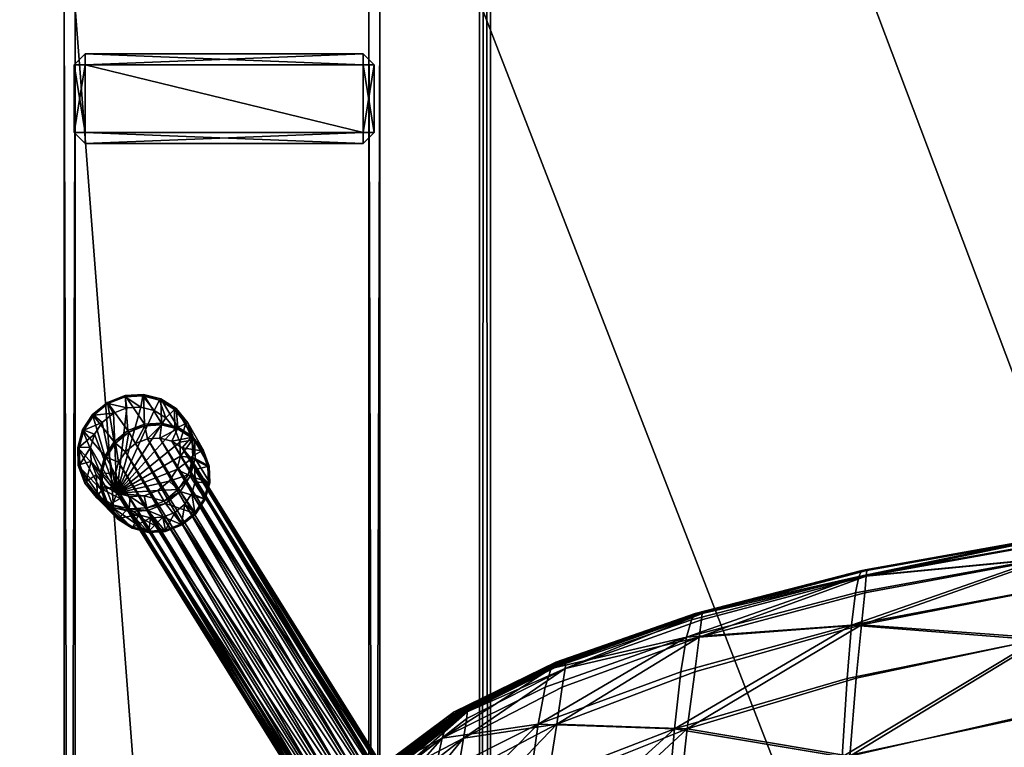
# Model space of a CAD drawing. Header units: inches. Extents: x -706 to 746, y -844 to 519.
# Tile 155 of 256: x -162.42 to -155.41, y 184.98 to 190.15. Entities that reach past the tile are written whole.
import ezdxf

# ---------------------------------------------------------------- set-up
doc = ezdxf.new("R2010")
doc.units = ezdxf.units.IN
doc.header["$MEASUREMENT"] = 0
for name, color, linetype, true_color in [('00_ground', 73, 'Continuous', 0x8fe057), ('02_ceilings', 251, 'Continuous', 0x565656), ('06_equipment', 46, 'Continuous', 0x866e08)]:
    doc.layers.add(name, color=color, linetype=linetype, true_color=true_color)

msp = doc.modelspace()

# ---------------------------------------------------------------- meshes
at = {"layer": '00_ground', "color": 251, "true_color": 0x565656}
mesh = msp.add_polyface(dxfattribs=at)
corners = [(745.801, -489.5048, -11.7981), (745.801, -489.5048, 0.0129), (745.8013, 519.417, -11.7981), (745.8013, 519.417, 0.0129), (-706.1552, 519.4172, -11.7981), (-706.1552, 519.4172, 0.0129), (-706.1554, -491.3484, -11.7981), (-706.1554, -491.3484, 0.0129), (-59.091, -491.3485, -11.7981), (-59.091, -491.3485, 0.0129), (-77.4055, -295.9132, -11.7981), (-77.4055, -295.9132, 0.0129), (-239.0611, -295.9132, -11.7981), (-239.0611, -295.9132, 0.0129), (-239.0611, -54.6686, -11.7981), (-239.0611, -54.6686, 0.0129), (214.8796, -54.6686, -11.7981), (214.8796, -54.6686, 0.0129), (214.8796, -295.9133, -11.7981), (214.8796, -295.9133, 0.0129), (187.3205, -295.9133, -11.7981), (187.3205, -295.9133, 0.0129), (187.3205, -489.5047, -11.7981), (187.3205, -489.5047, 0.0129)]
mesh.append_faces([[corners[k] for k in face] for face in [(22, 18, 0, 22), (0, 18, 2, 0), (6, 12, 8, 6), (1, 19, 23, 1), (9, 13, 7, 9), (7, 13, 5, 7)]], dxfattribs={"vtx0": -1, "vtx1": -1, "vtx3": -1, "color": 251})
mesh.append_faces([[corners[k] for k in face] for face in [(16, 4, 2, 16), (4, 14, 12, 4), (15, 3, 5, 15), (3, 17, 19, 3)]], dxfattribs={"vtx0": -1, "vtx2": -1, "vtx3": -1, "color": 251})
mesh.append_faces([[corners[k] for k in face] for face in [(0, 3, 1, 0), (2, 5, 3, 2), (4, 7, 5, 4), (6, 9, 7, 6), (8, 11, 9, 8), (10, 13, 11, 10), (12, 15, 13, 12), (14, 17, 15, 14), (16, 19, 17, 16), (18, 21, 19, 18), (20, 23, 21, 20), (22, 1, 23, 22), (8, 12, 10, 8), (23, 19, 21, 23)]], dxfattribs={"vtx0": -1, "vtx3": -1, "color": 251})
mesh.append_faces([[corners[k] for k in face] for face in [(16, 14, 4, 16), (18, 16, 2, 18), (6, 4, 12, 6), (15, 17, 3, 15), (13, 15, 5, 13), (1, 3, 19, 1)]], dxfattribs={"vtx1": -1, "vtx2": -1, "vtx3": -1, "color": 251})
mesh.append_faces([[corners[k] for k in face] for face in [(0, 2, 3, 0), (2, 4, 5, 2), (4, 6, 7, 4), (6, 8, 9, 6), (8, 10, 11, 8), (10, 12, 13, 10), (12, 14, 15, 12), (14, 16, 17, 14), (16, 18, 19, 16), (18, 20, 21, 18), (20, 22, 23, 20), (22, 0, 1, 22), (22, 20, 18, 22), (9, 11, 13, 9)]], dxfattribs={"vtx2": -1, "vtx3": -1, "color": 251})
at = {"layer": '02_ceilings'}
mesh = msp.add_polyface(dxfattribs=at)
corners = [(202.2812, 376.4129, 0.0129), (202.2812, 376.4129, 7.8869), (-226.4626, 376.413, 0.0129), (-226.4626, 376.413, 7.8869), (-226.4627, -60.9679, 0.0129), (-226.4627, -60.9679, 7.8869), (-239.0611, -60.9679, 0.0129), (-239.0611, -60.9679, 7.8869), (-239.0611, -140.3395, 0.0129), (-239.0611, -140.3395, 7.8869), (-226.4627, -140.3395, 0.0129), (-226.4627, -140.3395, 7.8869), (-226.4627, -349.4534, 0.0129), (-226.4627, -349.4534, 7.8869), (202.281, -349.4534, 0.0129), (202.281, -349.4534, 7.8869), (202.2811, -59.3933, 0.0129), (202.2811, -59.3933, 7.8869), (-62.2858, -59.3932, 0.0129), (-62.2858, -59.3932, 7.8869), (-62.2858, 63.5611, 0.0129), (-62.2858, 63.5611, 7.8869), (118.0292, 63.5611, 0.0129), (118.0292, 63.5611, 7.8869), (118.0292, 71.4351, 0.0129), (118.0292, 71.4351, 7.8869), (202.2811, 71.4351, 0.0129), (202.2811, 71.4351, 7.8869), (-60.5927, -67.2672, 0.0129), (-60.5927, -67.2672, 7.8869), (89.0136, -67.2673, 0.0129), (89.0136, -67.2673, 7.8869), (89.0136, -102.8261, 0.0129), (89.0136, -102.8261, 7.8869), (-60.5927, -102.8261, 0.0129), (-60.5927, -102.8261, 7.8869), (-239.061, 376.413, 0.0129), (-239.0611, -349.4534, 0.0129), (-239.061, 376.413, 7.8869)]
mesh.append_faces([[corners[k] for k in face] for face in [(2, 24, 20, 2), (30, 4, 16, 30), (14, 10, 32, 14), (21, 25, 3, 21), (17, 5, 31, 17), (15, 33, 11, 15)]], dxfattribs={"vtx0": -1, "vtx1": -1, "vtx2": -1, "vtx3": -1})
mesh.append_faces([[corners[k] for k in face] for face in [(14, 32, 16, 14)]], dxfattribs={"vtx0": -1, "vtx1": -1, "vtx3": -1})
mesh.append_faces([[corners[k] for k in face] for face in [(2, 26, 24, 2), (2, 20, 18, 2), (4, 18, 16, 4), (6, 28, 34, 6), (10, 34, 32, 10), (25, 1, 3, 25), (19, 3, 5, 19), (29, 5, 7, 29), (17, 31, 33, 17), (35, 7, 9, 35), (33, 9, 11, 33)]], dxfattribs={"vtx0": -1, "vtx2": -1, "vtx3": -1})
mesh.append_faces([[corners[k] for k in face] for face in [(0, 3, 1, 0), (2, 5, 3, 2), (4, 7, 5, 4), (6, 9, 7, 6), (8, 11, 9, 8), (10, 13, 11, 10), (12, 15, 13, 12), (14, 17, 15, 14), (16, 19, 17, 16), (18, 21, 19, 18), (20, 23, 21, 20), (22, 25, 23, 22), (24, 27, 25, 24), (26, 1, 27, 26), (28, 31, 29, 28), (30, 33, 31, 30), (32, 35, 33, 32), (34, 29, 35, 34), (15, 11, 13, 15)]], dxfattribs={"vtx0": -1, "vtx3": -1})
mesh.append_faces([[corners[k] for k in face] for face in [(4, 2, 18, 4), (30, 28, 4, 30), (6, 4, 28, 6), (32, 30, 16, 32), (8, 6, 34, 8), (10, 8, 34, 10), (19, 21, 3, 19), (17, 19, 5, 17), (29, 31, 5, 29), (35, 29, 7, 35), (33, 35, 9, 33), (15, 17, 33, 15)]], dxfattribs={"vtx1": -1, "vtx2": -1, "vtx3": -1})
mesh.append_faces([[corners[k] for k in face] for face in [(12, 10, 14, 12)]], dxfattribs={"vtx1": -1, "vtx3": -1})
mesh.append_faces([[corners[k] for k in face] for face in [(0, 2, 3, 0), (2, 4, 5, 2), (4, 6, 7, 4), (6, 8, 9, 6), (8, 10, 11, 8), (10, 12, 13, 10), (12, 14, 15, 12), (14, 16, 17, 14), (16, 18, 19, 16), (18, 20, 21, 18), (20, 22, 23, 20), (22, 24, 25, 22), (24, 26, 27, 24), (26, 0, 1, 26), (28, 30, 31, 28), (30, 32, 33, 30), (32, 34, 35, 32), (34, 28, 29, 34), (2, 0, 26, 2), (24, 22, 20, 24), (25, 27, 1, 25), (21, 23, 25, 21)]], dxfattribs={"vtx2": -1, "vtx3": -1})
mesh = msp.add_polyface(dxfattribs=at)
corners = [(202.2811, -336.855, 102.3751), (202.2811, -336.855, 110.2491), (202.2811, -59.3932, 102.3751), (202.2811, -59.3932, 110.2491), (-62.2858, -59.3932, 102.3751), (-62.2858, -59.3932, 110.2491), (-62.2858, 63.5611, 102.3751), (-62.2858, 63.5611, 110.2491), (118.0292, 63.5611, 102.3751), (118.0292, 63.5611, 110.2491), (118.0292, 71.4351, 102.3751), (118.0292, 71.4351, 110.2491), (202.2811, 71.4351, 102.3751), (202.2811, 71.4351, 110.2491), (202.2812, 363.8145, 102.3751), (202.2812, 363.8145, 110.2491), (-226.4626, 363.8146, 102.3751), (-226.4626, 363.8146, 110.2491), (-226.4627, -336.8549, 102.3751), (-226.4627, -336.8549, 110.2491), (116.2021, 326.9745, 102.3751), (116.2021, 326.9745, 110.2491), (116.202, 287.6043, 102.3751), (116.202, 287.6043, 110.2491), (76.8321, 287.6043, 102.3751), (76.8321, 287.6043, 110.2491), (76.8321, 326.9745, 102.3751), (76.8321, 326.9745, 110.2491), (61.362, 326.9745, 102.3751), (61.362, 326.9745, 110.2491), (61.362, 287.6043, 102.3751), (61.362, 287.6043, 110.2491), (21.9918, 287.6043, 102.3751), (21.9918, 287.6043, 110.2491), (21.9919, 326.9745, 102.3751), (21.9919, 326.9745, 110.2491)]
mesh.append_faces([[corners[k] for k in face] for face in [(20, 28, 14, 20), (32, 24, 10, 32), (16, 32, 10, 16), (16, 10, 6, 16), (35, 27, 17, 35), (13, 23, 31, 13), (11, 33, 17, 11), (7, 11, 17, 7)]], dxfattribs={"vtx0": -1, "vtx1": -1, "vtx2": -1, "vtx3": -1})
mesh.append_faces([[corners[k] for k in face] for face in [(18, 4, 0, 18), (1, 5, 19, 1), (19, 5, 17, 19)]], dxfattribs={"vtx0": -1, "vtx1": -1, "vtx3": -1})
mesh.append_faces([[corners[k] for k in face] for face in [(28, 16, 14, 28), (16, 34, 32, 16), (30, 26, 24, 30), (22, 14, 12, 22), (24, 12, 10, 24), (16, 6, 4, 16), (27, 15, 17, 27), (15, 21, 23, 15), (25, 29, 31, 25), (11, 31, 33, 11)]], dxfattribs={"vtx0": -1, "vtx2": -1, "vtx3": -1})
mesh.append_faces([[corners[k] for k in face] for face in [(0, 3, 1, 0), (2, 5, 3, 2), (4, 7, 5, 4), (6, 9, 7, 6), (8, 11, 9, 8), (10, 13, 11, 10), (12, 15, 13, 12), (14, 17, 15, 14), (16, 19, 17, 16), (18, 1, 19, 18), (20, 23, 21, 20), (22, 25, 23, 22), (24, 27, 25, 24), (26, 21, 27, 26), (28, 31, 29, 28), (30, 33, 31, 30), (32, 35, 33, 32), (34, 29, 35, 34), (0, 4, 2, 0)]], dxfattribs={"vtx0": -1, "vtx3": -1})
mesh.append_faces([[corners[k] for k in face] for face in [(28, 34, 16, 28), (30, 28, 26, 30), (22, 20, 14, 22), (24, 22, 12, 24), (18, 16, 4, 18), (27, 21, 15, 27), (25, 27, 29, 25), (33, 35, 17, 33), (13, 15, 23, 13), (11, 13, 31, 11), (5, 7, 17, 5)]], dxfattribs={"vtx1": -1, "vtx2": -1, "vtx3": -1})
mesh.append_faces([[corners[k] for k in face] for face in [(0, 2, 3, 0), (2, 4, 5, 2), (4, 6, 7, 4), (6, 8, 9, 6), (8, 10, 11, 8), (10, 12, 13, 10), (12, 14, 15, 12), (14, 16, 17, 14), (16, 18, 19, 16), (18, 0, 1, 18), (20, 22, 23, 20), (22, 24, 25, 22), (24, 26, 27, 24), (26, 20, 21, 26), (28, 30, 31, 28), (30, 32, 33, 30), (32, 34, 35, 32), (34, 28, 29, 34), (10, 8, 6, 10), (7, 9, 11, 7), (1, 3, 5, 1)]], dxfattribs={"vtx2": -1, "vtx3": -1})
at = {"layer": '06_equipment', "color": 251, "true_color": 0x565656}
mesh = msp.add_polyface(dxfattribs=at)
corners = [(-159.0651, 160.0029, 39.5301), (-159.1438, 247.9863, 39.4513), (-201.9688, 247.9863, 39.4513), (-201.9688, 159.9241, 39.5301), (-159.0651, 160.0029, 41.3726), (-159.1438, 248.0651, 41.3726), (-202.0475, 247.9863, 41.3726), (-201.9688, 159.9241, 41.3726), (-159.1438, 159.9241, 39.5301), (-159.1438, 160.0029, 39.4513), (-159.1438, 248.0651, 39.5301), (-159.0651, 247.9863, 39.5301), (-202.0475, 247.9863, 39.5301), (-201.9688, 248.0651, 39.5301), (-202.0475, 160.0029, 39.5301), (-201.9688, 160.0029, 39.4513), (-159.1438, 160.0029, 41.4513), (-159.1438, 159.9241, 41.3726), (-159.1438, 247.9863, 41.4513), (-159.0651, 247.9863, 41.3726), (-201.9688, 247.9863, 41.4513), (-201.9688, 248.0651, 41.3726), (-201.9688, 160.0029, 41.4513), (-202.0475, 160.0029, 41.3726)]
mesh.append_faces([[corners[k] for k in face] for face in [(19, 4, 0, 19), (0, 11, 19, 0), (21, 5, 10, 21), (10, 13, 21, 10), (23, 6, 12, 23), (12, 14, 23, 12), (17, 7, 3, 17), (3, 8, 17, 3), (2, 1, 9, 2), (9, 15, 2, 9), (16, 18, 20, 16), (20, 22, 16, 20), (0, 9, 1, 0), (1, 11, 0, 1), (11, 10, 5, 11), (5, 19, 11, 5), (19, 18, 16, 19), (16, 4, 19, 16), (4, 17, 8, 4), (8, 0, 4, 8), (10, 1, 2, 10), (2, 13, 10, 2), (13, 12, 6, 13), (6, 21, 13, 6), (21, 20, 18, 21), (18, 5, 21, 18), (12, 2, 15, 12), (15, 14, 12, 15), (14, 3, 7, 14), (7, 23, 14, 7), (23, 22, 20, 23), (20, 6, 23, 20), (3, 15, 9, 3), (9, 8, 3, 9), (17, 16, 22, 17), (22, 7, 17, 22)]], dxfattribs={"vtx2": -1, "vtx3": -1, "color": 251})
mesh.append_faces([[corners[k] for k in face] for face in [(0, 8, 9, 0), (1, 10, 11, 1), (2, 12, 13, 2), (3, 14, 15, 3), (4, 16, 17, 4), (5, 18, 19, 5), (6, 20, 21, 6), (7, 22, 23, 7)]], dxfattribs={"vtx3": -1, "color": 251})
mesh = msp.add_polyface(dxfattribs=at)
corners = [(-162.0999, 163.0376, 38.9601), (-162.0999, 190.2373, 38.9601), (-162.0999, 190.2373, 37.9365), (-162.0999, 163.0376, 37.9365), (-159.8525, 190.2373, 38.9601), (-159.8525, 163.0376, 38.9601), (-159.8525, 163.0376, 37.9365), (-159.8525, 190.2373, 37.9365), (-162.0212, 190.316, 38.9601), (-159.9313, 190.316, 38.9601), (-159.9313, 190.316, 37.9365), (-162.0212, 190.316, 37.9365), (-180.4776, 162.9589, 38.9601), (-162.1787, 162.9589, 38.9601), (-162.1787, 162.9589, 37.9365), (-180.4776, 162.9589, 37.9365), (-159.9313, 190.316, 38.9601), (-162.0212, 190.316, 38.9601), (-162.0212, 190.316, 37.9365), (-159.9313, 190.316, 37.9365), (-159.9313, 163.0376, 37.8578), (-162.0212, 163.0376, 37.8578), (-162.0212, 190.2373, 37.8578), (-159.9313, 190.2373, 37.8578), (-159.9313, 190.3948, 37.8578), (-162.0212, 190.3948, 37.8578), (-162.0212, 217.5944, 37.8578), (-162.0212, 190.2373, 39.0389), (-162.0212, 163.0376, 39.0389), (-159.9313, 163.0376, 39.0389), (-159.9313, 190.2373, 39.0389), (-162.0212, 162.9589, 37.9365), (-159.9313, 162.9589, 37.9365), (-162.0212, 162.9589, 38.9601), (-159.9313, 162.9589, 38.9601), (-162.0999, 190.3948, 37.9365), (-159.8525, 190.3948, 37.9365), (-162.0212, 190.3948, 39.0389), (-162.0999, 190.3948, 38.9601), (-159.8525, 190.3948, 38.9601), (-159.9313, 190.3948, 39.0389), (-162.0999, 217.5944, 37.9365), (-162.0212, 217.5944, 39.0389), (-159.9313, 217.5944, 37.8578), (-159.8525, 217.5944, 38.9601)]
mesh.append_faces([[corners[k] for k in face] for face in [(0, 1, 2, 0), (2, 3, 0, 2), (4, 5, 6, 4), (6, 7, 4, 6), (8, 9, 10, 8), (10, 11, 8, 10), (12, 13, 14, 12), (14, 15, 12, 14), (16, 17, 18, 16), (18, 19, 16, 18), (20, 21, 22, 20), (22, 23, 20, 22), (24, 25, 26, 24), (27, 28, 29, 27), (29, 30, 27, 29), (2, 22, 21, 2), (21, 3, 2, 21), (3, 31, 33, 3), (33, 0, 3, 33), (0, 28, 27, 0), (27, 1, 0, 27), (1, 8, 11, 1), (11, 2, 1, 11), (31, 21, 20, 31), (20, 32, 31, 20), (32, 6, 5, 32), (5, 34, 32, 5), (34, 29, 28, 34), (28, 33, 34, 28), (6, 20, 23, 6), (23, 7, 6, 23), (7, 10, 9, 7), (9, 4, 7, 9), (4, 30, 29, 4), (29, 5, 4, 29), (10, 23, 22, 10), (22, 11, 10, 22), (8, 27, 30, 8), (30, 9, 8, 30), (25, 35, 41, 25), (35, 18, 17, 35), (17, 38, 35, 17), (38, 37, 42, 38), (18, 25, 24, 18), (24, 19, 18, 24), (19, 36, 39, 19), (39, 16, 19, 39), (16, 40, 37, 16), (37, 17, 16, 37), (36, 24, 43, 36), (40, 39, 44, 40)]], dxfattribs={"vtx2": -1, "vtx3": -1, "color": 251})
mesh.append_faces([[corners[k] for k in face] for face in [(2, 11, 22, 2), (21, 31, 3, 21), (20, 6, 32, 20), (10, 7, 23, 10), (1, 27, 8, 1), (33, 28, 0, 33), (5, 29, 34, 5), (9, 30, 4, 9), (25, 18, 35, 25), (24, 36, 19, 24), (17, 37, 38, 17), (39, 40, 16, 39)]], dxfattribs={"vtx3": -1, "color": 251})
mesh = msp.add_polyface(dxfattribs=at)
corners = [(-161.9504, 189.8327, 39.0389), (-159.9713, 189.8327, 39.0389), (-159.9713, 189.3508, 39.0389), (-161.9504, 189.3508, 39.0389), (-161.9504, 189.8327, 39.4513), (-161.9504, 189.3508, 39.4513), (-159.9713, 189.3508, 39.4513), (-159.9713, 189.8327, 39.4513), (-162.0291, 189.8327, 39.1176), (-162.0291, 189.3508, 39.1176), (-162.0291, 189.3508, 39.3726), (-162.0291, 189.8327, 39.3726), (-161.9504, 189.272, 39.1176), (-159.9713, 189.272, 39.1176), (-159.9713, 189.272, 39.3726), (-161.9504, 189.272, 39.3726), (-159.8926, 189.3508, 39.1176), (-159.8926, 189.8327, 39.1176), (-159.8926, 189.8327, 39.3726), (-159.8926, 189.3508, 39.3726), (-159.9713, 189.9115, 39.1176), (-161.9504, 189.9115, 39.1176), (-161.9504, 189.9115, 39.3726), (-159.9713, 189.9115, 39.3726)]
mesh.append_faces([[corners[k] for k in face] for face in [(0, 1, 2, 0), (2, 3, 0, 2), (4, 5, 6, 4), (6, 7, 4, 6), (8, 9, 10, 8), (10, 11, 8, 10), (12, 13, 14, 12), (14, 15, 12, 14), (16, 17, 18, 16), (18, 19, 16, 18), (20, 21, 22, 20), (22, 23, 20, 22), (0, 21, 20, 0), (20, 1, 0, 20), (1, 17, 16, 1), (16, 2, 1, 16), (2, 13, 12, 2), (12, 3, 2, 12), (3, 9, 8, 3), (8, 0, 3, 8), (4, 11, 10, 4), (10, 5, 4, 10), (5, 15, 14, 5), (14, 6, 5, 14), (6, 19, 18, 6), (18, 7, 6, 18), (7, 23, 22, 7), (22, 4, 7, 22), (9, 12, 15, 9), (15, 10, 9, 15), (11, 22, 21, 11), (21, 8, 11, 21), (13, 16, 19, 13), (19, 14, 13, 19), (17, 20, 23, 17), (23, 18, 17, 23)]], dxfattribs={"vtx2": -1, "vtx3": -1, "color": 251})
mesh.append_faces([[corners[k] for k in face] for face in [(8, 21, 0, 8), (3, 12, 9, 3), (20, 17, 1, 20), (2, 16, 13, 2), (11, 4, 22, 11), (15, 5, 10, 15), (23, 7, 18, 23), (19, 6, 14, 19)]], dxfattribs={"vtx3": -1, "color": 251})
mesh = msp.add_polyface(dxfattribs=at)
corners = [(-161.7253, 186.7846, 7.8962), (-161.3755, 187.3208, 7.9237), (-161.4588, 187.373, 7.9353), (-161.5538, 187.3972, 7.9449), (-161.6534, 187.3913, 7.9519), (-161.75, 187.3537, 7.9554), (-161.8306, 187.2881, 7.9549), (-161.8852, 187.2041, 7.9506), (-161.8003, 187.0419, 9.0058), (-161.7133, 187.0047, 8.9872), (-161.737, 186.9202, 8.9751), (-161.7354, 187.1417, 9.015), (-161.6647, 187.0794, 8.9941), (-161.6399, 187.2195, 9.0161), (-161.593, 187.1379, 8.9949), (-161.5253, 187.2641, 9.0085), (-161.5069, 187.1714, 8.9893), (-161.8111, 187.0474, 8.9999), (-161.8319, 186.9292, 8.9897), (-161.7443, 187.15, 9.0094), (-161.6462, 187.23, 9.0105), (-161.5284, 187.2758, 9.0028), (-162.004, 187.1103, 7.9765), (-161.8435, 186.9316, 8.9834), (-161.8392, 186.811, 8.961), (-161.9693, 187.2345, 7.9864), (-161.8977, 187.3445, 7.9921), (-161.7925, 187.4302, 7.9927), (-161.6663, 187.4793, 7.9881), (-161.5359, 187.4869, 7.979), (-161.9995, 186.9809, 7.9632), (-161.9886, 186.9881, 7.9499), (-161.993, 187.1131, 7.9628), (-161.9594, 187.233, 7.9723), (-161.8903, 187.3394, 7.9778), (-161.7886, 187.4222, 7.9784), (-161.6667, 187.4696, 7.974), (-161.5407, 187.477, 7.9652), (-161.9083, 187.0104, 7.9328), (-161.9118, 187.1091, 7.943)]
mesh.append_faces([[corners[k] for k in face] for face in [(0, 1, 2, 0), (0, 2, 3, 0), (0, 3, 4, 0), (0, 4, 5, 0), (0, 5, 6, 0), (0, 6, 7, 0)]], dxfattribs={"vtx0": -1, "vtx2": -1, "vtx3": -1, "color": 251})
mesh.append_faces([[corners[k] for k in face] for face in [(8, 9, 10, 8), (9, 8, 11, 9), (11, 12, 9, 11), (12, 11, 13, 12), (13, 14, 12, 13), (14, 13, 15, 14), (15, 16, 14, 15), (17, 8, 18, 17), (8, 17, 19, 8), (19, 11, 8, 19), (11, 19, 20, 11), (20, 13, 11, 20), (13, 20, 21, 13), (21, 15, 13, 21), (22, 23, 24, 22), (23, 22, 25, 23), (25, 17, 23, 25), (17, 25, 26, 17), (26, 19, 17, 26), (19, 26, 27, 19), (27, 20, 19, 27), (20, 27, 28, 20), (28, 21, 20, 28), (21, 28, 29, 21), (30, 31, 32, 30), (32, 22, 30, 32), (22, 32, 33, 22), (33, 25, 22, 33), (25, 33, 34, 25), (34, 26, 25, 34), (26, 34, 35, 26), (35, 27, 26, 35), (27, 35, 36, 27), (36, 28, 27, 36), (28, 36, 37, 28), (37, 29, 28, 37), (31, 38, 39, 31), (39, 32, 31, 39), (32, 39, 7, 32), (7, 33, 32, 7), (33, 7, 6, 33), (6, 34, 33, 6), (34, 6, 5, 34), (5, 35, 34, 5), (35, 5, 4, 35), (4, 36, 35, 4), (36, 4, 3, 36), (3, 37, 36, 3)]], dxfattribs={"vtx2": -1, "vtx3": -1, "color": 251})
mesh = msp.add_polyface(dxfattribs=at)
corners = [(-161.7253, 186.7846, 7.8962), (-161.2758, 187.1472, 7.8986), (-161.3114, 187.2423, 7.9109), (-161.3755, 187.3208, 7.9237), (-161.5069, 187.1714, 8.9893), (-161.5253, 187.2641, 9.0085), (-161.407, 187.271, 8.9937), (-161.4183, 187.1765, 8.9781), (-161.2943, 187.2424, 8.9731), (-161.3338, 187.1551, 8.9627), (-161.1953, 187.1803, 8.9484), (-161.2597, 187.1086, 8.9442), (-161.1192, 187.0873, 8.9212), (-161.2025, 187.0387, 8.9238), (-161.0771, 186.9745, 8.895), (-161.1709, 186.954, 8.9041), (-161.5284, 187.2758, 9.0028), (-161.4068, 187.2829, 8.9875), (-161.2909, 187.2535, 8.9664), (-161.1892, 187.1897, 8.941), (-161.111, 187.0941, 8.913), (-161.0677, 186.9782, 8.8861), (-161.5359, 187.4869, 7.979), (-161.4117, 187.4554, 7.9664), (-161.3026, 187.3869, 7.9512), (-161.2188, 187.2845, 7.9346), (-161.1724, 187.1603, 7.9185), (-161.1678, 187.031, 7.9051), (-161.0635, 186.8576, 8.8637), (-161.5407, 187.477, 7.9652), (-161.4206, 187.4465, 7.953), (-161.3152, 187.3804, 7.9383), (-161.2342, 187.2814, 7.9222), (-161.1893, 187.1614, 7.9067), (-161.185, 187.0364, 7.8938), (-161.2185, 186.9164, 7.8842), (-161.5538, 187.3972, 7.9449), (-161.4588, 187.373, 7.9353), (-161.2723, 187.0485, 7.8884), (-161.2989, 186.9535, 7.8809)]
mesh.append_faces([[corners[k] for k in face] for face in [(0, 1, 2, 0), (0, 2, 3, 0)]], dxfattribs={"vtx0": -1, "vtx2": -1, "vtx3": -1, "color": 251})
mesh.append_faces([[corners[k] for k in face] for face in [(4, 5, 6, 4), (6, 7, 4, 6), (7, 6, 8, 7), (8, 9, 7, 8), (9, 8, 10, 9), (10, 11, 9, 10), (11, 10, 12, 11), (12, 13, 11, 12), (13, 12, 14, 13), (14, 15, 13, 14), (5, 16, 17, 5), (17, 6, 5, 17), (6, 17, 18, 6), (18, 8, 6, 18), (8, 18, 19, 8), (19, 10, 8, 19), (10, 19, 20, 10), (20, 12, 10, 20), (12, 20, 21, 12), (21, 14, 12, 21), (22, 17, 16, 22), (17, 22, 23, 17), (23, 18, 17, 23), (18, 23, 24, 18), (24, 19, 18, 24), (19, 24, 25, 19), (25, 20, 19, 25), (20, 25, 26, 20), (26, 21, 20, 26), (21, 26, 27, 21), (27, 28, 21, 27), (22, 29, 30, 22), (30, 23, 22, 30), (23, 30, 31, 23), (31, 24, 23, 31), (24, 31, 32, 24), (32, 25, 24, 32), (25, 32, 33, 25), (33, 26, 25, 33), (26, 33, 34, 26), (34, 27, 26, 34), (27, 34, 35, 27), (29, 36, 37, 29), (37, 30, 29, 37), (30, 37, 3, 30), (3, 31, 30, 3), (31, 3, 2, 31), (2, 32, 31, 2), (32, 2, 1, 32), (1, 33, 32, 1), (33, 1, 38, 33), (38, 34, 33, 38), (34, 38, 39, 34)]], dxfattribs={"vtx2": -1, "vtx3": -1, "color": 251})
mesh = msp.add_polyface(dxfattribs=at)
corners = [(-161.7253, 186.7846, 7.8962), (-161.6303, 186.7605, 7.8865), (-161.5308, 186.7663, 7.8796), (-161.4341, 186.8039, 7.876), (-161.3536, 186.8695, 7.8765), (-161.8852, 187.2041, 7.9506), (-161.9118, 187.1091, 7.943), (-161.9083, 187.0104, 7.9328), (-161.8086, 186.8368, 7.9078), (-161.8728, 186.9153, 7.9205), (-161.6105, 186.544, 8.8898), (-161.571, 186.6313, 8.9002), (-161.4865, 186.6098, 8.8848), (-161.7095, 186.6061, 8.9145), (-161.6451, 186.6778, 8.9187), (-161.7856, 186.6991, 8.9417), (-161.7022, 186.7476, 8.9391), (-161.8277, 186.8118, 8.9679), (-161.7339, 186.8324, 8.9588), (-161.8319, 186.9292, 8.9897), (-161.737, 186.9202, 8.9751), (-161.8003, 187.0419, 9.0058), (-161.616, 186.5357, 8.8807), (-161.4978, 186.5154, 8.8692), (-161.7177, 186.5996, 8.9061), (-161.7959, 186.6951, 8.9341), (-161.8392, 186.811, 8.961), (-161.8435, 186.9316, 8.9834), (-161.8111, 187.0474, 8.9999), (-161.5001, 186.5063, 8.8596), (-161.6359, 186.6543, 7.9027), (-161.7602, 186.6859, 7.9153), (-161.8693, 186.7543, 7.9305), (-161.953, 186.8568, 7.9471), (-161.9995, 186.9809, 7.9632), (-162.004, 187.1103, 7.9765), (-161.6373, 186.6724, 7.8914), (-161.5055, 186.662, 7.8936), (-161.7574, 186.7029, 7.9036), (-161.8628, 186.7691, 7.9182), (-161.9438, 186.868, 7.9344), (-161.9886, 186.9881, 7.9499), (-161.5113, 186.6798, 7.8826)]
mesh.append_faces([[corners[k] for k in face] for face in [(0, 2, 3, 0), (0, 3, 4, 0), (0, 5, 6, 0), (0, 6, 7, 0)]], dxfattribs={"vtx0": -1, "vtx2": -1, "vtx3": -1, "color": 251})
mesh.append_faces([[corners[k] for k in face] for face in [(8, 7, 9, 8)]], dxfattribs={"vtx0": -1, "vtx3": -1, "color": 251})
mesh.append_faces([[corners[k] for k in face] for face in [(8, 0, 7, 8)]], dxfattribs={"vtx1": -1, "vtx2": -1, "vtx3": -1, "color": 251})
mesh.append_faces([[corners[k] for k in face] for face in [(0, 1, 2, 0), (10, 11, 12, 10), (11, 10, 13, 11), (13, 14, 11, 13), (14, 13, 15, 14), (15, 16, 14, 15), (16, 15, 17, 16), (17, 18, 16, 17), (18, 17, 19, 18), (19, 20, 18, 19), (20, 19, 21, 20), (22, 10, 23, 22), (10, 22, 24, 10), (24, 13, 10, 24), (13, 24, 25, 13), (25, 15, 13, 25), (15, 25, 26, 15), (26, 17, 15, 26), (17, 26, 27, 17), (27, 19, 17, 27), (19, 27, 28, 19), (29, 30, 31, 29), (31, 22, 29, 31), (22, 31, 32, 22), (32, 24, 22, 32), (24, 32, 33, 24), (33, 25, 24, 33), (25, 33, 34, 25), (34, 26, 25, 34), (26, 34, 35, 26), (36, 30, 37, 36), (30, 36, 38, 30), (38, 31, 30, 38), (31, 38, 39, 31), (39, 32, 31, 39), (32, 39, 40, 32), (40, 33, 32, 40), (33, 40, 41, 33), (41, 34, 33, 41), (1, 36, 42, 1), (36, 1, 0, 36), (0, 38, 36, 0), (38, 0, 8, 38), (8, 39, 38, 8), (39, 8, 9, 39), (9, 40, 39, 9), (40, 9, 7, 40), (7, 41, 40, 7)]], dxfattribs={"vtx2": -1, "vtx3": -1, "color": 251})
mesh = msp.add_polyface(dxfattribs=at)
corners = [(-160.1952, 184.7209, 23.2129), (-160.115, 184.6083, 23.6347), (-160.1651, 184.5356, 23.6199), (-160.1235, 184.7795, 23.2133), (-160.0427, 184.666, 23.6384), (-160.0374, 184.813, 23.2072), (-159.9571, 184.7001, 23.63), (-159.9489, 184.8182, 23.1958), (-159.8699, 184.7071, 23.6111), (-159.8643, 184.7966, 23.1802), (-159.7875, 184.6886, 23.5838), (-159.7902, 184.75, 23.1616), (-159.7161, 184.6458, 23.5502), (-159.733, 184.6801, 23.1412), (-159.6621, 184.5802, 23.5124), (-161.3979, 186.615, 8.8737), (-159.9279, 184.2557, 23.0933), (-159.8418, 184.2892, 23.0872), (-161.3118, 186.6485, 8.868), (-161.4865, 186.6098, 8.8848), (-160.0164, 184.2505, 23.1047), (-161.571, 186.6313, 8.9002), (-160.101, 184.272, 23.1203), (-161.6451, 186.6778, 8.9187), (-160.1751, 184.3186, 23.1389), (-161.7022, 186.7476, 8.9391), (-160.2324, 184.3886, 23.1593), (-161.7339, 186.8324, 8.9588), (-160.2641, 184.4735, 23.1787), (-161.737, 186.9202, 8.9751), (-160.2673, 184.5615, 23.1947), (-161.7133, 187.0047, 8.9872), (-160.2437, 184.6461, 23.2064), (-161.6647, 187.0794, 8.9941), (-161.593, 187.1379, 8.9949), (-161.5069, 187.1714, 8.9893), (-161.4183, 187.1765, 8.9781), (-161.3338, 187.1551, 8.9627), (-161.2597, 187.1086, 8.9442), (-161.2025, 187.0387, 8.9238), (-161.1709, 186.954, 8.9041), (-159.7012, 184.5952, 23.1218), (-161.1678, 186.8662, 8.8878), (-159.698, 184.5072, 23.1058), (-161.1915, 186.7817, 8.8757), (-159.7216, 184.4225, 23.0941), (-161.2401, 186.7069, 8.8688), (-159.7701, 184.3477, 23.0876)]
mesh.append_faces([[corners[k] for k in face] for face in [(7, 36, 37, 7)]], dxfattribs={"vtx0": -1, "vtx2": -1, "vtx3": -1, "color": 251})
mesh.append_faces([[corners[k] for k in face] for face in [(0, 1, 2, 0), (3, 4, 1, 3), (1, 0, 3, 1), (5, 6, 4, 5), (4, 3, 5, 4), (7, 8, 6, 7), (6, 5, 7, 6), (9, 10, 8, 9), (8, 7, 9, 8), (11, 12, 10, 11), (10, 9, 11, 10), (13, 14, 12, 13), (12, 11, 13, 12), (15, 16, 17, 15), (17, 18, 15, 17), (19, 20, 16, 19), (16, 15, 19, 16), (21, 22, 20, 21), (20, 19, 21, 20), (23, 24, 22, 23), (22, 21, 23, 22), (25, 26, 24, 25), (24, 23, 25, 24), (27, 28, 26, 27), (26, 25, 27, 26), (29, 30, 28, 29), (28, 27, 29, 28), (31, 32, 30, 31), (30, 29, 31, 30), (33, 0, 32, 33), (32, 31, 33, 32), (34, 3, 0, 34), (0, 33, 34, 0), (35, 5, 3, 35), (3, 34, 35, 3), (36, 7, 5, 36), (5, 35, 36, 5), (37, 9, 7, 37), (38, 11, 9, 38), (9, 37, 38, 9), (39, 13, 11, 39), (11, 38, 39, 11), (40, 41, 13, 40), (13, 39, 40, 13), (42, 43, 41, 42), (41, 40, 42, 41), (44, 45, 43, 44), (43, 42, 44, 43), (46, 47, 45, 46), (45, 44, 46, 45), (18, 17, 47, 18), (47, 46, 18, 47)]], dxfattribs={"vtx2": -1, "vtx3": -1, "color": 251})
mesh = msp.add_polyface(dxfattribs=at)
corners = [(-161.7253, 186.7846, 7.8962), (-161.3536, 186.8695, 7.8765), (-161.2989, 186.9535, 7.8809), (-161.2723, 187.0485, 7.8884), (-161.2758, 187.1472, 7.8986), (-161.3118, 186.6485, 8.868), (-161.2649, 186.5669, 8.8468), (-161.3795, 186.5223, 8.8544), (-161.3979, 186.615, 8.8737), (-161.4978, 186.5154, 8.8692), (-161.4865, 186.6098, 8.8848), (-161.6105, 186.544, 8.8898), (-161.1709, 186.954, 8.9041), (-161.0771, 186.9745, 8.895), (-161.0729, 186.8572, 8.8732), (-161.1678, 186.8662, 8.8878), (-161.1045, 186.7445, 8.8571), (-161.1915, 186.7817, 8.8757), (-161.1694, 186.6447, 8.8479), (-161.2401, 186.7069, 8.8688), (-161.2608, 186.5592, 8.8366), (-161.3785, 186.5134, 8.8443), (-161.5001, 186.5063, 8.8596), (-161.616, 186.5357, 8.8807), (-161.0677, 186.9782, 8.8861), (-161.0635, 186.8576, 8.8637), (-161.0959, 186.7418, 8.8471), (-161.1626, 186.6392, 8.8377), (-161.3793, 186.7111, 7.8889), (-161.5055, 186.662, 7.8936), (-161.6359, 186.6543, 7.9027), (-161.1678, 187.031, 7.9051), (-161.2026, 186.9068, 7.8953), (-161.2742, 186.7968, 7.8896), (-161.3894, 186.7272, 7.8781), (-161.5113, 186.6798, 7.8826), (-161.6373, 186.6724, 7.8914), (-161.2185, 186.9164, 7.8842), (-161.2877, 186.8101, 7.8788), (-161.4341, 186.8039, 7.876), (-161.5308, 186.7663, 7.8796), (-161.6303, 186.7605, 7.8865), (-161.185, 187.0364, 7.8938)]
mesh.append_faces([[corners[k] for k in face] for face in [(0, 1, 2, 0), (0, 2, 3, 0), (0, 3, 4, 0)]], dxfattribs={"vtx0": -1, "vtx2": -1, "vtx3": -1, "color": 251})
mesh.append_faces([[corners[k] for k in face] for face in [(5, 6, 7, 5), (7, 8, 5, 7), (8, 7, 9, 8), (9, 10, 8, 9), (10, 9, 11, 10), (12, 13, 14, 12), (14, 15, 12, 14), (15, 14, 16, 15), (16, 17, 15, 16), (17, 16, 18, 17), (18, 19, 17, 18), (19, 18, 6, 19), (6, 5, 19, 6), (6, 20, 21, 6), (21, 7, 6, 21), (7, 21, 22, 7), (22, 9, 7, 22), (9, 22, 23, 9), (13, 24, 25, 13), (25, 14, 13, 25), (14, 25, 26, 14), (26, 16, 14, 26), (16, 26, 27, 16), (27, 18, 16, 27), (18, 27, 20, 18), (20, 6, 18, 20), (20, 28, 29, 20), (29, 21, 20, 29), (21, 29, 30, 21), (30, 22, 21, 30), (25, 31, 32, 25), (32, 26, 25, 32), (26, 32, 33, 26), (33, 27, 26, 33), (27, 33, 28, 27), (28, 20, 27, 28), (28, 34, 35, 28), (35, 29, 28, 35), (29, 35, 36, 29), (37, 32, 31, 37), (32, 37, 38, 32), (38, 33, 32, 38), (33, 38, 34, 33), (34, 28, 33, 34), (34, 39, 40, 34), (40, 35, 34, 40), (35, 40, 41, 35), (2, 37, 42, 2), (37, 2, 1, 37), (1, 38, 37, 1), (38, 1, 39, 38), (39, 34, 38, 39)]], dxfattribs={"vtx2": -1, "vtx3": -1, "color": 251})
mesh = msp.add_polyface(dxfattribs=at)
corners = [(-156.3911, 186.2394, 26.8046), (-156.3884, 186.2389, 26.7579), (-157.562, 185.9332, 26.5477), (-156.3873, 186.2372, 26.7209), (-157.5602, 185.9316, 26.5112), (-156.4066, 186.2372, 26.9145), (-156.3968, 186.2389, 26.8578), (-157.5738, 185.9332, 26.6462), (-157.5659, 185.9338, 26.5938), (-155.0951, 186.4713, 26.9965), (-155.1031, 186.4697, 27.0538), (-153.7474, 186.5963, 27.116), (-155.0893, 186.4718, 26.9429), (-155.0854, 186.4713, 26.896), (-155.0829, 186.4697, 26.8588), (-153.7297, 186.5983, 27.0047), (-155.0885, 186.3203, 26.7083), (-155.1012, 186.1071, 26.5492), (-156.4233, 185.848, 26.4501), (-156.39, 186.1935, 26.66), (-155.0825, 186.4288, 26.7937), (-156.401, 186.077, 26.5862), (-153.7097, 186.5576, 26.8527), (-156.3866, 186.2345, 26.6966), (-157.559, 185.9288, 26.4874), (-155.0813, 186.467, 26.8343), (-153.7154, 186.5963, 26.9206), (-155.142, 186.3176, 27.1067), (-155.1585, 186.1004, 26.9819), (-153.7762, 186.2381, 27.0244), (-156.4422, 186.1934, 27.0019), (-156.4668, 186.0765, 26.9777), (-155.127, 186.4281, 27.1397), (-156.4952, 185.8464, 26.8718), (-156.4219, 186.2345, 26.9717), (-155.1139, 186.4671, 27.1118), (-153.7635, 186.5559, 27.2009), (-157.6078, 185.9289, 26.758), (-157.5872, 185.9316, 26.702)]
mesh.append_faces([[corners[k] for k in face] for face in [(0, 1, 2, 0), (3, 4, 2, 3), (2, 1, 3, 2), (5, 6, 7, 5), (0, 8, 7, 0), (7, 6, 0, 7), (9, 10, 11, 9), (0, 6, 9, 0), (9, 12, 0, 9), (5, 10, 9, 5), (9, 6, 5, 9), (3, 1, 13, 3), (13, 14, 3, 13), (0, 12, 13, 0), (13, 1, 0, 13), (13, 12, 15, 13), (16, 17, 18, 16), (19, 20, 16, 19), (16, 21, 19, 16), (16, 20, 22, 16), (3, 23, 24, 3), (25, 14, 26, 25), (19, 23, 25, 19), (25, 20, 19, 25), (3, 14, 25, 3), (25, 23, 3, 25), (27, 28, 29, 27), (30, 31, 27, 30), (27, 32, 30, 27), (27, 31, 33, 27), (5, 34, 35, 5), (35, 10, 5, 35), (30, 32, 35, 30), (35, 34, 30, 35), (35, 32, 36, 35), (30, 34, 37, 30), (5, 38, 37, 5), (37, 34, 5, 37)]], dxfattribs={"vtx2": -1, "vtx3": -1, "color": 251})
mesh = msp.add_polyface(dxfattribs=at)
corners = [(-155.1225, 185.7547, 26.2876), (-155.1012, 186.1071, 26.5492), (-153.7142, 186.2552, 26.5836), (-156.5067, 184.9149, 25.9562), (-156.4608, 185.4692, 26.2268), (-155.1488, 185.2256, 25.9725), (-156.4233, 185.848, 26.4501), (-156.5986, 183.1763, 25.4321), (-156.5549, 184.1592, 25.678), (-155.1763, 184.4826, 25.6529), (-155.2015, 183.4884, 25.3778), (-153.7289, 185.4161, 25.9484), (-157.7987, 183.761, 25.6441), (-157.6642, 185.1077, 26.1003), (-157.7299, 184.5275, 25.8774), (-156.561, 184.9097, 26.3804), (-156.5268, 185.4659, 26.6569), (-157.7562, 185.1078, 26.512), (-156.634, 183.1688, 25.8329), (-156.597, 184.1524, 26.0899), (-157.86, 183.761, 26.0291), (-155.2145, 184.4554, 26.0925), (-155.2353, 183.4585, 25.8076), (-153.7969, 183.6134, 25.7605), (-155.1947, 185.2045, 26.4199), (-156.4952, 185.8464, 26.8718), (-155.1761, 185.7411, 26.7347), (-155.1585, 186.1004, 26.9819), (-153.7855, 185.3632, 26.4148), (-156.401, 186.077, 26.5862), (-155.0885, 186.3203, 26.7083), (-156.39, 186.1935, 26.66), (-157.5791, 185.7601, 26.394), (-157.6109, 185.5144, 26.2826), (-157.5635, 185.885, 26.4552), (-157.559, 185.9288, 26.4874), (-156.3866, 186.2345, 26.6966), (-156.4668, 186.0765, 26.9777), (-157.6694, 185.7603, 26.7761), (-156.4422, 186.1934, 27.0019), (-157.6353, 185.8851, 26.7905), (-155.142, 186.3176, 27.1067), (-155.2207, 182.2056, 25.1961)]
mesh.append_faces([[corners[k] for k in face] for face in [(0, 1, 2, 0), (3, 4, 0, 3), (0, 5, 3, 0), (6, 1, 0, 6), (0, 4, 6, 0), (7, 8, 9, 7), (9, 10, 7, 9), (3, 5, 9, 3), (9, 8, 3, 9), (9, 5, 11, 9), (3, 8, 12, 3), (6, 4, 13, 6), (3, 14, 13, 3), (13, 4, 3, 13), (15, 16, 17, 15), (18, 19, 20, 18), (21, 22, 23, 21), (15, 19, 21, 15), (21, 24, 15, 21), (18, 22, 21, 18), (21, 19, 18, 21), (25, 16, 26, 25), (26, 27, 25, 26), (15, 24, 26, 15), (26, 16, 15, 26), (26, 24, 28, 26), (6, 29, 30, 6), (31, 29, 32, 31), (6, 33, 32, 6), (32, 29, 6, 32), (31, 34, 35, 31), (35, 36, 31, 35), (25, 37, 38, 25), (39, 40, 38, 39), (38, 37, 39, 38), (25, 27, 41, 25), (7, 10, 42, 7)]], dxfattribs={"vtx2": -1, "vtx3": -1, "color": 251})
mesh = msp.add_polyface(dxfattribs=at)
corners = [(-158.5742, 185.5856, 26.4199), (-158.5564, 185.5872, 26.3656), (-159.2748, 185.2334, 26.0196), (-158.5446, 185.5877, 26.3145), (-159.258, 185.2339, 25.9707), (-158.5329, 185.5855, 26.2343), (-159.2368, 185.2319, 25.8944), (-159.2456, 185.2334, 25.928), (-158.5373, 185.5871, 26.2697), (-157.562, 185.9332, 26.5477), (-157.5602, 185.9316, 26.5112), (-157.5659, 185.9338, 26.5938), (-156.3911, 186.2394, 26.8046), (-157.5872, 185.9316, 26.702), (-157.5738, 185.9332, 26.6462), (-156.4066, 186.2372, 26.9145), (-156.4952, 185.8464, 26.8718), (-157.7098, 185.5145, 26.6912), (-157.7562, 185.1078, 26.512), (-159.2968, 185.2319, 26.0718), (-159.3249, 185.2295, 26.1244), (-158.6329, 185.5367, 26.5088), (-158.5995, 185.5829, 26.4743), (-157.5791, 185.7601, 26.394), (-157.6109, 185.5144, 26.2826), (-158.5941, 185.1428, 26.043), (-158.5347, 185.5366, 26.1833), (-157.5635, 185.885, 26.4552), (-158.554, 185.4041, 26.133), (-156.39, 186.1935, 26.66), (-157.559, 185.9288, 26.4874), (-158.5298, 185.5829, 26.2113), (-156.3873, 186.2372, 26.7209), (-157.6694, 185.7603, 26.7761), (-158.6749, 185.4042, 26.503), (-158.7262, 185.1429, 26.4369), (-157.6353, 185.8851, 26.7905), (-157.6078, 185.9289, 26.758), (-156.4422, 186.1934, 27.0019), (-159.2307, 185.2295, 25.8728)]
mesh.append_faces([[corners[k] for k in face] for face in [(0, 1, 2, 0), (3, 4, 2, 3), (2, 1, 3, 2), (5, 6, 7, 5), (7, 8, 5, 7), (3, 8, 7, 3), (5, 8, 9, 5), (9, 10, 5, 9), (3, 11, 9, 3), (9, 8, 3, 9), (9, 11, 12, 9), (0, 13, 14, 0), (14, 1, 0, 14), (14, 13, 15, 14), (3, 1, 14, 3), (14, 11, 3, 14), (16, 17, 18, 16), (0, 19, 20, 0), (21, 22, 20, 21), (23, 24, 25, 23), (26, 27, 23, 26), (23, 28, 26, 23), (23, 27, 29, 23), (5, 10, 30, 5), (30, 31, 5, 30), (30, 10, 32, 30), (26, 31, 30, 26), (30, 27, 26, 30), (33, 34, 35, 33), (33, 17, 16, 33), (21, 34, 33, 21), (33, 36, 21, 33), (0, 22, 37, 0), (37, 13, 0, 37), (21, 36, 37, 21), (37, 22, 21, 37), (37, 36, 38, 37), (5, 31, 39, 5)]], dxfattribs={"vtx2": -1, "vtx3": -1, "color": 251})
mesh = msp.add_polyface(dxfattribs=at)
corners = [(-158.8546, 184.1069, 26.0952), (-158.7871, 184.7104, 26.2902), (-159.5426, 184.317, 25.9814), (-158.9144, 182.39, 25.3361), (-158.8334, 183.3334, 25.52), (-157.7987, 183.761, 25.6441), (-157.8616, 182.7957, 25.4308), (-158.7453, 184.107, 25.7141), (-157.7299, 184.5275, 25.8774), (-156.5067, 184.9149, 25.9562), (-156.5986, 183.1763, 25.4321), (-156.5549, 184.1592, 25.678), (-158.5941, 185.1428, 26.043), (-157.6109, 185.5144, 26.2826), (-157.6642, 185.1077, 26.1003), (-158.6618, 184.7103, 25.8959), (-156.4233, 185.848, 26.4501), (-158.7262, 185.1429, 26.4369), (-157.7562, 185.1078, 26.512), (-157.7098, 185.5145, 26.6912), (-157.8068, 184.5276, 26.2782), (-156.561, 184.9097, 26.3804), (-156.5268, 185.4659, 26.6569), (-156.4952, 185.8464, 26.8718), (-157.86, 183.761, 26.0291), (-158.9257, 183.3333, 25.8839), (-158.9971, 182.3898, 25.6887), (-157.9142, 182.7956, 25.8041), (-156.634, 183.1688, 25.8329), (-156.597, 184.1524, 26.0899), (-159.3821, 184.3171, 25.6013), (-159.5843, 182.9215, 25.2745), (-158.6749, 185.4042, 26.503), (-159.4081, 185.0432, 26.1594), (-158.6329, 185.5367, 26.5088), (-159.3612, 185.1815, 26.1596), (-159.3249, 185.2295, 26.1244), (-158.5995, 185.5829, 26.4743), (-158.5742, 185.5856, 26.4199), (-158.554, 185.4041, 26.133), (-157.5791, 185.7601, 26.394), (-157.6694, 185.7603, 26.7761), (-159.3031, 184.7699, 25.7275), (-159.2565, 185.0431, 25.8046), (-158.5347, 185.5366, 26.1833), (-159.2348, 185.1815, 25.8479), (-159.2307, 185.2295, 25.8728), (-158.5298, 185.5829, 26.2113)]
mesh.append_faces([[corners[k] for k in face] for face in [(0, 1, 2, 0), (3, 4, 5, 3), (5, 6, 3, 5), (7, 8, 5, 7), (5, 4, 7, 5), (5, 8, 9, 5), (10, 6, 5, 10), (5, 11, 10, 5), (12, 13, 14, 12), (14, 15, 12, 14), (14, 13, 16, 14), (7, 15, 14, 7), (14, 8, 7, 14), (17, 1, 18, 17), (18, 19, 17, 18), (0, 20, 18, 0), (18, 1, 0, 18), (18, 20, 21, 18), (18, 22, 23, 18), (24, 25, 26, 24), (24, 27, 28, 24), (21, 20, 24, 21), (24, 29, 21, 24), (0, 25, 24, 0), (24, 20, 0, 24), (12, 15, 30, 12), (7, 4, 31, 7), (17, 32, 33, 17), (34, 35, 33, 34), (36, 37, 38, 36), (12, 39, 40, 12), (17, 19, 41, 17), (12, 42, 43, 12), (43, 39, 12, 43), (44, 39, 43, 44), (44, 45, 46, 44), (46, 47, 44, 46)]], dxfattribs={"vtx2": -1, "vtx3": -1, "color": 251})
mesh = msp.add_polyface(dxfattribs=at)
corners = [(-159.2748, 185.2334, 26.0196), (-159.2968, 185.2319, 26.0718), (-158.5742, 185.5856, 26.4199), (-159.7633, 184.8474, 25.5947), (-159.7855, 184.847, 25.6411), (-159.258, 185.2339, 25.9707), (-159.8114, 184.8458, 25.691), (-159.7309, 184.8458, 25.5232), (-159.745, 184.847, 25.5545), (-159.2456, 185.2334, 25.928), (-159.2368, 185.2319, 25.8944), (-158.5446, 185.5877, 26.3145), (-158.7262, 185.1429, 26.4369), (-159.4678, 184.7699, 26.106), (-159.5426, 184.317, 25.9814), (-158.7871, 184.7104, 26.2902), (-159.9775, 184.3978, 25.7516), (-159.3821, 184.3171, 25.6013), (-159.3031, 184.7699, 25.7275), (-158.5941, 185.1428, 26.043), (-158.6618, 184.7103, 25.8959), (-158.7453, 184.107, 25.7141), (-159.7847, 184.398, 25.3895), (-159.8728, 183.9411, 25.2721), (-159.4081, 185.0432, 26.1594), (-158.6749, 185.4042, 26.503), (-158.6329, 185.5367, 26.5088), (-159.8755, 184.7982, 25.7795), (-159.9177, 184.6666, 25.7907), (-159.3612, 185.1815, 26.1596), (-159.8407, 184.8438, 25.7417), (-159.3249, 185.2295, 26.1244), (-159.7387, 184.6667, 25.4528), (-159.2565, 185.0431, 25.8046), (-159.7218, 184.7983, 25.4835), (-159.2348, 185.1815, 25.8479), (-158.5347, 185.5366, 26.1833), (-159.2307, 185.2295, 25.8728), (-158.5329, 185.5855, 26.2343), (-159.7212, 184.8438, 25.5032)]
mesh.append_faces([[corners[k] for k in face] for face in [(0, 1, 2, 0), (3, 4, 0, 3), (0, 5, 3, 0), (6, 1, 0, 6), (0, 4, 6, 0), (7, 8, 9, 7), (9, 10, 7, 9), (3, 5, 9, 3), (9, 8, 3, 9), (9, 5, 11, 9), (12, 13, 14, 12), (14, 15, 12, 14), (14, 13, 16, 14), (17, 18, 19, 17), (17, 20, 21, 17), (22, 18, 17, 22), (17, 23, 22, 17), (24, 13, 12, 24), (24, 25, 26, 24), (27, 28, 24, 27), (24, 29, 27, 24), (16, 13, 24, 16), (24, 28, 16, 24), (6, 30, 31, 6), (31, 1, 6, 31), (27, 29, 31, 27), (31, 30, 27, 31), (31, 29, 26, 31), (22, 32, 33, 22), (33, 18, 22, 33), (34, 35, 33, 34), (33, 32, 34, 33), (33, 35, 36, 33), (37, 10, 38, 37), (34, 39, 37, 34), (37, 35, 34, 37), (7, 10, 37, 7), (37, 39, 7, 37)]], dxfattribs={"vtx2": -1, "vtx3": -1, "color": 251})

doc.saveas('drawing.dxf')
